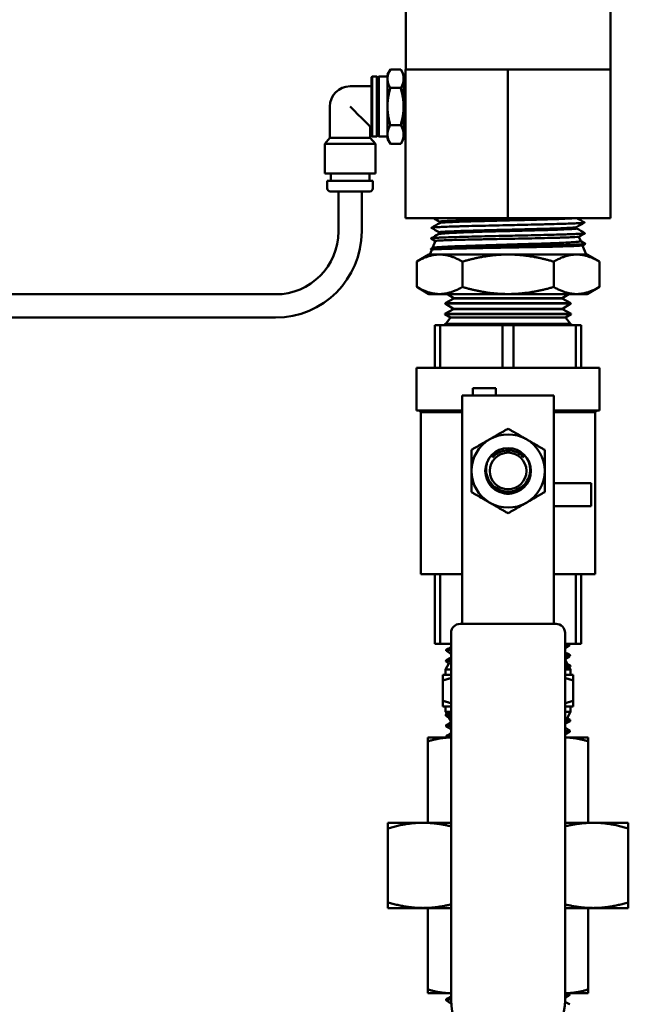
# Model space of a CAD drawing. Header units: inches. Extents: x 1 to 203, y 4 to 128.
# Tile 64 of 112: x 67.41 to 71.49, y 84.36 to 90.97. Entities that reach past the tile are written whole.
import ezdxf

# ---------------------------------------------------------------- set-up
doc = ezdxf.new("R2010")
doc.units = ezdxf.units.IN
doc.header["$LTSCALE"] = 6
doc.header["$MEASUREMENT"] = 0
doc.layers.add('Visible (ANSI)', color=7, linetype='Continuous', lineweight=50)

msp = doc.modelspace()

# ---------------------------------------------------------------- linework, layer by layer
at = {"layer": 'Visible (ANSI)'}
for p, q in [((69.9991, 90.6406), (69.9991, 92.6406)), ((71.3741, 90.6406), (71.3741, 92.6406)), ((69.7695, 90.5871), (69.7745, 90.5921)), ((69.7745, 90.5921), (69.8045, 90.5921)), ((69.8095, 90.5871), (69.8045, 90.5921)), ((69.8145, 90.5871), (69.8195, 90.5921)), ((69.8195, 90.5921), (69.8768, 90.5921)), ((69.877, 90.6071), (69.8961, 90.6402)), ((69.8963, 90.6406), (69.9659, 90.6406)), ((69.9852, 90.6071), (69.9661, 90.6402)), ((69.9985, 90.6406), (70.3419, 90.6406)), ((69.9985, 89.6406), (69.9985, 90.6406)), ((70.3419, 90.6406), (70.6853, 90.6406)), ((70.6853, 90.6406), (71.0294, 90.6406)), ((70.6853, 89.6406), (70.6853, 90.6406)), ((71.0294, 90.6406), (71.3735, 90.6406)), ((71.3735, 90.6406), (71.3741, 90.6406)), ((71.3735, 89.6406), (71.3735, 90.6406)), ((71.3741, 90.6406), (71.3748, 90.6406)), ((71.3748, 89.6406), (71.3748, 90.6406)), ((69.6252, 90.5266), (69.7692, 90.5266)), ((69.8095, 90.5471), (69.8143, 90.5471)), ((69.9985, 90.5651), (69.9852, 90.5655)), ((69.8959, 90.5156), (69.9655, 90.5156)), ((69.4892, 90.1811), (69.4892, 90.3906)), ((69.7612, 90.1811), (69.7612, 90.2546)), ((69.7612, 90.2546), (69.7692, 90.2546)), ((69.8959, 90.2655), (69.9655, 90.2655)), ((69.7695, 90.194), (69.7745, 90.189)), ((69.7745, 90.189), (69.8045, 90.189)), ((69.8095, 90.194), (69.8045, 90.189)), ((69.8095, 90.234), (69.8143, 90.234)), ((69.8145, 90.194), (69.8195, 90.189)), ((69.8195, 90.189), (69.8768, 90.189)), ((69.9985, 90.216), (69.9852, 90.2156)), ((69.4892, 90.1811), (69.4552, 90.1405)), ((69.7952, 90.1405), (69.4552, 90.1405)), ((69.4552, 89.9406), (69.4552, 90.1405)), ((69.4892, 90.1811), (69.7612, 90.1811)), ((69.7612, 90.1811), (69.7952, 90.1405)), ((69.7952, 89.9406), (69.7952, 90.1405)), ((69.877, 90.174), (69.8961, 90.1409)), ((69.8963, 90.1405), (69.9659, 90.1405)), ((69.9852, 90.174), (69.9661, 90.1409)), ((69.7952, 89.9406), (69.4552, 89.9406)), ((69.4952, 89.8906), (69.4952, 89.9406)), ((69.7553, 89.8906), (69.7553, 89.9406)), ((69.7782, 89.8906), (69.4722, 89.8906)), ((69.4722, 89.8406), (69.4722, 89.8906)), ((69.7782, 89.8406), (69.7782, 89.8906)), ((69.7582, 89.8206), (69.4922, 89.8206)), ((69.5471, 89.5506), (69.5471, 89.8206)), ((69.7034, 89.5506), (69.7034, 89.8206)), ((69.9985, 89.6406), (70.6853, 89.6406)), ((70.2271, 89.6078), (70.2271, 89.6164)), ((70.6853, 89.6406), (71.3735, 89.6406)), ((71.3735, 89.6406), (71.3748, 89.6406)), ((70.2236, 89.5458), (70.218, 89.5324)), ((71.1472, 89.5718), (71.1472, 89.5805)), ((70.1992, 89.4869), (70.17, 89.5038)), ((70.1993, 89.4871), (70.1798, 89.4402)), ((71.1619, 89.5162), (71.1744, 89.486)), ((71.1743, 89.4863), (71.2043, 89.4689)), ((71.2043, 89.4681), (71.1859, 89.4574)), ((70.1554, 89.3962), (70.0732, 89.3487)), ((70.1554, 89.3962), (70.2265, 89.3962)), ((70.175, 89.4284), (70.1616, 89.3962)), ((70.1678, 89.4332), (70.1803, 89.4404)), ((70.1749, 89.4282), (70.1678, 89.4323)), ((70.2265, 89.3962), (70.6866, 89.3962)), ((70.6866, 89.3962), (71.1467, 89.3962)), ((71.1467, 89.3962), (71.2179, 89.3962)), ((71.1862, 89.4576), (71.2116, 89.3962)), ((71.2179, 89.3962), (71.3001, 89.3487)), ((70.0732, 89.178), (70.0732, 89.3487)), ((70.3799, 89.178), (70.3799, 89.3487)), ((70.9933, 89.178), (70.9933, 89.3487)), ((71.3001, 89.178), (71.3001, 89.3487)), ((64.9116, 89.1287), (69.1252, 89.1287)), ((70.1554, 89.1306), (70.0732, 89.178)), ((70.1554, 89.1306), (70.2265, 89.1306)), ((70.2265, 89.1306), (70.6866, 89.1306)), ((70.3229, 89.1036), (70.2794, 89.1306)), ((70.6866, 89.1306), (71.1467, 89.1306)), ((71.0504, 89.1036), (71.0938, 89.1306)), ((71.1467, 89.1306), (71.2179, 89.1306)), ((71.2179, 89.1306), (71.3001, 89.178)), ((70.3228, 89.1009), (70.2646, 89.0697)), ((70.2646, 89.0697), (71.1086, 89.0697)), ((70.2646, 89.0697), (70.2646, 89.067)), ((70.2646, 89.067), (71.1087, 89.067)), ((70.3206, 89.0322), (70.2646, 89.067)), ((70.3229, 89.1036), (70.3228, 89.1009)), ((70.3228, 89.1009), (71.0505, 89.1009)), ((70.3229, 89.1036), (71.0504, 89.1036)), ((71.0504, 89.1036), (71.0505, 89.1009)), ((71.0505, 89.1009), (71.1086, 89.0697)), ((71.0526, 89.0322), (71.1087, 89.067)), ((71.1086, 89.0697), (71.1087, 89.067)), ((70.2624, 88.9983), (70.2623, 88.9956)), ((70.3206, 89.0295), (70.2624, 88.9983)), ((70.2624, 88.9983), (71.1108, 88.9983)), ((70.3206, 89.0322), (71.0526, 89.0322)), ((70.3206, 89.0322), (70.3206, 89.0295)), ((70.3206, 89.0295), (71.0527, 89.0295)), ((71.0526, 89.0322), (71.0527, 89.0295)), ((71.0527, 89.0295), (71.1108, 88.9983)), ((71.1108, 88.9983), (71.1109, 88.9956)), ((64.9116, 88.9724), (69.1252, 88.9724)), ((70.2684, 88.9314), (70.2602, 88.9269)), ((70.2623, 88.9956), (71.1109, 88.9956)), ((70.3003, 88.9721), (70.2623, 88.9956)), ((70.3003, 88.9721), (70.2684, 88.9314)), ((70.2684, 88.9314), (71.1048, 88.9314)), ((71.0729, 88.9721), (70.3003, 88.9721)), ((71.0729, 88.9721), (71.1109, 88.9956)), ((71.0729, 88.9721), (71.1048, 88.9314)), ((71.1048, 88.9314), (71.1131, 88.9269)), ((70.1946, 88.9206), (70.2314, 88.9206)), ((70.1946, 88.9206), (70.1946, 88.6349)), ((70.2314, 88.9206), (70.6498, 88.9206)), ((70.2314, 88.6349), (70.2314, 88.9206)), ((70.2619, 88.9231), (70.26, 88.9206)), ((70.2602, 88.9269), (70.2601, 88.9242)), ((70.2601, 88.9242), (71.1132, 88.9242)), ((70.2619, 88.9231), (70.2601, 88.9242)), ((70.2602, 88.9269), (71.1131, 88.9269)), ((71.1113, 88.9231), (70.2619, 88.9231)), ((70.6498, 88.9206), (70.7234, 88.9206)), ((70.6498, 88.9206), (70.6498, 88.6349)), ((70.7234, 88.6349), (70.7234, 88.9206)), ((70.7234, 88.9206), (71.1418, 88.9206)), ((71.1113, 88.9231), (71.1132, 88.9242)), ((71.1113, 88.9231), (71.1133, 88.9206)), ((71.1131, 88.9269), (71.1132, 88.9242)), ((71.1418, 88.9206), (71.1786, 88.9206)), ((71.1418, 88.9206), (71.1418, 88.6349)), ((71.1786, 88.6349), (71.1786, 88.9206)), ((70.0716, 88.6349), (71.3016, 88.6349)), ((70.0716, 88.6349), (70.0716, 88.3491)), ((71.3016, 88.6349), (71.3016, 88.3491)), ((70.451, 88.4991), (70.451, 88.4491)), ((70.451, 88.4991), (70.6048, 88.4991)), ((70.6048, 88.4991), (70.6048, 88.4491)), ((70.3791, 88.4491), (70.3791, 88.3391)), ((70.3791, 88.4491), (70.9941, 88.4491)), ((70.9941, 88.3391), (70.9941, 88.4491)), ((70.0716, 88.3491), (70.3791, 88.3491)), ((70.1012, 88.3369), (70.0889, 88.3491)), ((70.1012, 88.3369), (70.3791, 88.3369)), ((70.1012, 88.3369), (70.1012, 87.2477)), ((70.3791, 87.5853), (70.3791, 88.3391)), ((70.9941, 88.3491), (71.3016, 88.3491)), ((70.9941, 87.5853), (70.9941, 88.3391)), ((70.9941, 88.3369), (71.2721, 88.3369)), ((71.2721, 88.3369), (71.2843, 88.3491)), ((71.2721, 88.3369), (71.2721, 87.2477)), ((71.2441, 87.8597), (70.9941, 87.8597)), ((71.2441, 87.7059), (71.2441, 87.8597)), ((71.2441, 87.7059), (70.9941, 87.7059)), ((70.3791, 87.5795), (70.3791, 87.5853)), ((70.3791, 87.0428), (70.3791, 87.5795)), ((70.9941, 87.5853), (70.9941, 87.5795)), ((70.9941, 87.0428), (70.9941, 87.5795)), ((70.1012, 87.2477), (70.3791, 87.2477)), ((70.1946, 87.2477), (70.1946, 86.7806)), ((70.2314, 86.7806), (70.2314, 87.2477)), ((70.9941, 87.2477), (71.2721, 87.2477)), ((71.1418, 87.2477), (71.1418, 86.7806)), ((71.1786, 86.7806), (71.1786, 87.2477)), ((70.3791, 87.0428), (70.3791, 86.9789)), ((70.9941, 86.9789), (70.9941, 87.0428)), ((70.3791, 86.9141), (70.3791, 86.9789)), ((70.9941, 86.9141), (70.9941, 86.9789)), ((70.3641, 86.9141), (71.0091, 86.9141)), ((70.3041, 84.3871), (70.3041, 86.8541)), ((71.0691, 86.8541), (71.0691, 84.3871)), ((70.1946, 86.7806), (70.2314, 86.7806)), ((70.3041, 86.7806), (70.2314, 86.7806)), ((71.1418, 86.7806), (71.0691, 86.7806)), ((71.1003, 86.7771), (71.1005, 86.7691)), ((71.1418, 86.7806), (71.1786, 86.7806)), ((70.2719, 86.7414), (70.2716, 86.7334)), ((71.1025, 86.7057), (71.1027, 86.6977)), ((70.2897, 86.6483), (70.2666, 86.6084)), ((70.2697, 86.67), (70.2694, 86.662)), ((70.2895, 86.6481), (70.2698, 86.6615)), ((71.0691, 86.6734), (71.0867, 86.643)), ((71.0864, 86.6434), (71.104, 86.6349)), ((71.1043, 86.6257), (71.0986, 86.6217)), ((71.0988, 86.6219), (71.1066, 86.6084)), ((71.1047, 86.6342), (71.105, 86.6263)), ((70.2491, 86.5336), (70.2491, 86.5727)), ((70.3041, 86.5727), (70.2491, 86.5727)), ((70.3041, 86.6084), (70.2666, 86.6084)), ((70.2666, 86.6084), (70.2666, 86.5727)), ((71.1066, 86.6084), (71.0691, 86.6084)), ((71.1241, 86.5727), (71.0691, 86.5727)), ((71.1066, 86.6084), (71.1066, 86.5727)), ((71.1241, 86.5336), (71.1241, 86.5727)), ((70.2491, 86.3975), (70.2491, 86.5336)), ((71.1241, 86.3975), (71.1241, 86.5336)), ((70.2491, 86.3975), (70.2491, 86.3584)), ((70.2491, 86.3584), (70.3041, 86.3584)), ((70.2666, 86.3227), (70.2666, 86.3584)), ((71.0691, 86.3584), (71.1241, 86.3584)), ((71.1066, 86.3227), (71.1066, 86.3584)), ((71.1241, 86.3975), (71.1241, 86.3584)), ((70.2666, 86.3227), (70.3041, 86.3227)), ((70.2747, 86.3088), (70.2666, 86.3227)), ((70.2685, 86.2971), (70.2683, 86.3048)), ((70.2689, 86.3054), (70.275, 86.309)), ((70.2881, 86.2855), (70.269, 86.2965)), ((70.3041, 86.2578), (70.2879, 86.2859)), ((71.0691, 86.3227), (71.1066, 86.3227)), ((71.0827, 86.2813), (71.1066, 86.3227)), ((70.2708, 86.2257), (70.2705, 86.2334)), ((71.0828, 86.2815), (71.1034, 86.2696)), ((71.1036, 86.2614), (71.1038, 86.2691)), ((70.3041, 86.1506), (70.1483, 86.1506)), ((70.1483, 86.1506), (70.1483, 86.125)), ((70.273, 86.1542), (70.2727, 86.162)), ((71.225, 86.1506), (71.0691, 86.1506)), ((71.1014, 86.19), (71.1016, 86.1977)), ((71.225, 86.1506), (71.225, 86.125)), ((70.1483, 85.5776), (70.1483, 86.125)), ((71.225, 85.5776), (71.225, 86.125)), ((69.8791, 85.5776), (69.8791, 85.5392)), ((69.8791, 85.5776), (70.1156, 85.5776)), ((70.1156, 85.5776), (70.3041, 85.5776)), ((71.0691, 85.5776), (71.2576, 85.5776)), ((71.2576, 85.5776), (71.4941, 85.5776)), ((71.4941, 85.5776), (71.4941, 85.5392)), ((69.8791, 85.0431), (69.8791, 85.5392)), ((71.4941, 85.0431), (71.4941, 85.5392)), ((69.8791, 85.0047), (69.8791, 85.0431)), ((71.4941, 85.0047), (71.4941, 85.0431)), ((69.8791, 85.0047), (70.1156, 85.0047)), ((70.1156, 85.0047), (70.3041, 85.0047)), ((70.1483, 85.0047), (70.1483, 84.4574)), ((71.0691, 85.0047), (71.2576, 85.0047)), ((71.225, 85.0047), (71.225, 84.4574)), ((71.2576, 85.0047), (71.4941, 85.0047)), ((70.1483, 84.4318), (70.1483, 84.4574)), ((70.1483, 84.4318), (70.3041, 84.4318)), ((71.0691, 84.4318), (71.225, 84.4318)), ((71.225, 84.4318), (71.225, 84.4574)), ((70.2719, 84.3926), (70.2716, 84.3847)), ((71.1003, 84.4283), (71.1005, 84.4204))]:
    msp.add_line(p, q, dxfattribs=at)
for radius in [0.1532, 0.1233]:
    msp.add_circle((70.6866, 87.9416), radius, dxfattribs=at)
for centre, radius, start, end in [((69.6252, 90.3906), 0.136, 90, 180), ((69.4922, 89.8406), 0.02, 180, 270), ((69.7582, 89.8406), 0.02, 270, 0), ((69.1252, 89.5506), 0.5781, 270, 0), ((69.1252, 89.5506), 0.4219, 270, 0), ((70.6866, 87.9416), 0.246, 120, 180), ((70.6866, 87.9416), 0.246, 60, 120), ((70.6866, 87.9416), 0.246, 0, 60), ((70.6866, 87.9416), 0.246, 180, 240), ((70.6866, 87.9416), 0.246, 300, 0), ((70.6866, 87.9416), 0.246, 240, 300), ((70.3641, 86.8541), 0.06, 90, 180), ((71.0091, 86.8541), 0.06, 0, 90), ((70.6866, 84.3871), 0.3825, 180, 0)]:
    msp.add_arc(centre, radius, start, end, dxfattribs=at)
for centre, major_axis, ratio, start_param, end_param in [((69.7695, 90.3906), (0, -0.1965), 0.001664, 3.143257, 6.281521), ((69.7745, 90.3906), (0, -0.2015), 0.001664, 3.141593, 6.283185), ((69.8045, 90.3906), (0, 0.2015), 0.001664, 6.281521, 9.426442), ((69.8095, 90.3906), (0, 0.1965), 0.001664, 5.633831, 10.074132), ((69.8145, 90.3906), (0, -0.1965), 0.001664, 3.143257, 6.281521), ((69.8195, 90.3906), (0, -0.2015), 0.001664, 3.141593, 6.283185), ((69.877, 90.3906), (0, 0.2165), 0.001664, 0.002883, 0.523599), ((69.9852, 90.3906), (0, 0.2165), 0.001664, 5.759587, 6.806784), ((69.8095, 90.3906), (0, 0.1565), 0.001664, 0, 3.141593), ((69.877, 90.3906), (0, 0.2165), 0.001664, 0.523599, 1.570796), ((69.9852, 90.3906), (0, 0.2165), 0.001664, 0.523599, 1.570796), ((69.9852, 90.3906), (0, -0.1749), 0.001664, 3.141541, 6.283237), ((69.9852, 90.3906), (0, 0.2165), 0.001664, 5.652916, 5.759587), ((69.6252, 90.3906), (-0.136, 0.136), 0.000832, 1.569964, 3.14076), ((69.877, 90.3906), (0, 0.2165), 0.001664, 1.570796, 2.617994), ((69.9852, 90.3906), (0, 0.2165), 0.001664, 1.570796, 2.617994), ((69.877, 90.3906), (0, -0.2165), 0.001664, 5.759587, 6.280303), ((69.9852, 90.3906), (0, -0.2165), 0.001664, 5.759587, 6.806784), ((69.9852, 90.3906), (0, -0.2165), 0.001664, 0.523599, 0.630269), ((70.6866, 87.9412), (0.1389, 0), 0.994843, 4.412574, 5.012204)]:
    msp.add_ellipse(centre, major_axis=major_axis, ratio=ratio, start_param=start_param, end_param=end_param, dxfattribs=at)
for points, weights in [([(69.8768, 90.5781), (69.8769, 90.6071), (69.8963, 90.6406)], [1.59047186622, 1.59047186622, 1.47628112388]), ([(69.9661, 90.6402), (69.966, 90.6404), (69.9659, 90.6406)], [1.47759354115, 1.47693922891, 1.47628112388]), ([(69.9659, 90.6406), (69.9851, 90.6071), (69.985, 90.5781)], [1.47628112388, 1.59047186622, 1.59047186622]), ([(69.8959, 90.5156), (69.8767, 90.5491), (69.8768, 90.5781)], [1.47628112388, 1.59047186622, 1.59047186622]), ([(69.985, 90.5781), (69.985, 90.5491), (69.9655, 90.5156)], [1.59047186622, 1.59047186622, 1.47628112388]), ([(69.8766, 90.3906), (69.8766, 90.4486), (69.8959, 90.5156)], [1.59047186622, 1.59047186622, 1.47628112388]), ([(69.9849, 90.3906), (69.9849, 90.4486), (69.9655, 90.5156)], [1.59047186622, 1.59047186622, 1.47628112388]), ([(69.8959, 90.2655), (69.8766, 90.3325), (69.8766, 90.3906)], [1.47628112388, 1.59047186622, 1.59047186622]), ([(69.9655, 90.2655), (69.9849, 90.3325), (69.9849, 90.3906)], [1.47628112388, 1.59047186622, 1.59047186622]), ([(69.8768, 90.203), (69.8767, 90.232), (69.8959, 90.2655)], [1.59047186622, 1.59047186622, 1.47628112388]), ([(69.9655, 90.2655), (69.985, 90.232), (69.985, 90.203)], [1.47628112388, 1.59047186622, 1.59047186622]), ([(69.8963, 90.1405), (69.8769, 90.174), (69.8768, 90.203)], [1.47628112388, 1.59047186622, 1.59047186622]), ([(69.985, 90.203), (69.9851, 90.174), (69.9659, 90.1405)], [1.59047186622, 1.59047186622, 1.47628112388]), ([(69.9659, 90.1405), (69.966, 90.1407), (69.9661, 90.1409)], [1.47628112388, 1.47693922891, 1.47759354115]), ([(70.2265, 89.3962), (70.1554, 89.3962), (70.0732, 89.3487)], [1.49719244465, 1.49719244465, 1.38969886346]), ([(70.3799, 89.3487), (70.2977, 89.3962), (70.2265, 89.3962)], [1.38969886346, 1.49719244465, 1.49719244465]), ([(70.6866, 89.3962), (70.5443, 89.3962), (70.3799, 89.3487)], [1.49719244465, 1.49719244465, 1.38969886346]), ([(70.9933, 89.3487), (70.829, 89.3962), (70.6866, 89.3962)], [1.38969886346, 1.49719244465, 1.49719244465]), ([(71.1467, 89.3962), (71.0755, 89.3962), (70.9933, 89.3487)], [1.49719244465, 1.49719244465, 1.38969886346]), ([(71.3001, 89.3487), (71.2179, 89.3962), (71.1467, 89.3962)], [1.38969886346, 1.49719244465, 1.49719244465]), ([(70.0732, 89.178), (70.1554, 89.1306), (70.2265, 89.1306)], [1.38969886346, 1.49719244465, 1.49719244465]), ([(70.2265, 89.1306), (70.2977, 89.1306), (70.3799, 89.178)], [1.49719244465, 1.49719244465, 1.38969886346]), ([(70.6866, 89.1306), (70.5443, 89.1306), (70.3799, 89.178)], [1.49719244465, 1.49719244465, 1.38969886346]), ([(70.9933, 89.178), (70.829, 89.1306), (70.6866, 89.1306)], [1.38969886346, 1.49719244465, 1.49719244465]), ([(71.1467, 89.1306), (71.0755, 89.1306), (70.9933, 89.178)], [1.49719244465, 1.49719244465, 1.38969886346]), ([(71.3001, 89.178), (71.2179, 89.1306), (71.1467, 89.1306)], [1.38969886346, 1.49719244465, 1.49719244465]), ([(70.5636, 88.1546), (70.6207, 88.1876), (70.6866, 88.2256)], [1.87889902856, 1.87889902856, 1.74400014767]), ([(70.6866, 88.2256), (70.7525, 88.1876), (70.8096, 88.1546)], [1.74400014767, 1.87889902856, 1.87889902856]), ([(70.4406, 88.0836), (70.5065, 88.1216), (70.5636, 88.1546)], [1.74400014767, 1.87889902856, 1.87889902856]), ([(70.8096, 88.1546), (70.8667, 88.1216), (70.9326, 88.0836)], [1.87889902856, 1.87889902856, 1.74400014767]), ([(70.4406, 87.9416), (70.4406, 88.0075), (70.4406, 88.0836)], [1.87889902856, 1.87889902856, 1.74400014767]), ([(70.9326, 88.0836), (70.9326, 88.0075), (70.9326, 87.9416)], [1.74400014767, 1.87889902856, 1.87889902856]), ([(70.4406, 87.7995), (70.4406, 87.8756), (70.4406, 87.9416)], [1.74400014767, 1.87889902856, 1.87889902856]), ([(70.9326, 87.9416), (70.9326, 87.8756), (70.9326, 87.7995)], [1.87889902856, 1.87889902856, 1.74400014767]), ([(70.5636, 87.7285), (70.5065, 87.7615), (70.4406, 87.7995)], [1.87889902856, 1.87889902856, 1.74400014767]), ([(70.9326, 87.7995), (70.8667, 87.7615), (70.8096, 87.7285)], [1.74400014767, 1.87889902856, 1.87889902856]), ([(70.6866, 87.6575), (70.6207, 87.6956), (70.5636, 87.7285)], [1.74400014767, 1.87889902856, 1.87889902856]), ([(70.8096, 87.7285), (70.7525, 87.6956), (70.6866, 87.6575)], [1.87889902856, 1.87889902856, 1.74400014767]), ([(70.3041, 86.5501), (70.2774, 86.5431), (70.2491, 86.5336)], [1.43783882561, 1.41885421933, 1.39426173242]), ([(71.1241, 86.5336), (71.0958, 86.5431), (71.0691, 86.5501)], [1.39426173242, 1.41885421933, 1.43783882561]), ([(70.2491, 86.3975), (70.2774, 86.3881), (70.3041, 86.381)], [1.39426173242, 1.41885421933, 1.43783882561]), ([(71.0691, 86.381), (71.0958, 86.3881), (71.1241, 86.3975)], [1.43783882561, 1.41885421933, 1.39426173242]), ([(70.3041, 86.1506), (70.2293, 86.1503), (70.1483, 86.125)], [1.9849838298, 1.98404072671, 1.90645684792]), ([(71.225, 86.125), (71.144, 86.1503), (71.0691, 86.1506)], [1.90645684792, 1.98404072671, 1.9849838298]), ([(69.8791, 85.5392), (70.0021, 85.5776), (70.1156, 85.5776)], [1.59111585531, 1.65666362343, 1.65666362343]), ([(70.1156, 85.5776), (70.2074, 85.5776), (70.3041, 85.5529)], [1.65666362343, 1.65666362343, 1.61383448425]), ([(71.0691, 85.5529), (71.1658, 85.5776), (71.2576, 85.5776)], [1.61383448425, 1.65666362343, 1.65666362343]), ([(71.2576, 85.5776), (71.3712, 85.5776), (71.4941, 85.5392)], [1.65666362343, 1.65666362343, 1.59111585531]), ([(70.1156, 85.0047), (70.0021, 85.0047), (69.8791, 85.0431)], [1.65666362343, 1.65666362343, 1.59111585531]), ([(70.3041, 85.0295), (70.2074, 85.0047), (70.1156, 85.0047)], [1.61383448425, 1.65666362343, 1.65666362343]), ([(71.2576, 85.0047), (71.1658, 85.0047), (71.0691, 85.0295)], [1.65666362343, 1.65666362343, 1.61383448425]), ([(71.4941, 85.0431), (71.3712, 85.0047), (71.2576, 85.0047)], [1.59111585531, 1.65666362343, 1.65666362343]), ([(70.1483, 84.4574), (70.2293, 84.4321), (70.3041, 84.4318)], [1.90645684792, 1.98404072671, 1.9849838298]), ([(71.0691, 84.4318), (71.144, 84.4321), (71.225, 84.4574)], [1.9849838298, 1.98404072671, 1.90645684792])]:
    msp.add_rational_spline(points, weights, degree=2, dxfattribs=at)
for points, knots in [([(71.1999, 89.6118), (71.2, 89.6117), (71.2001, 89.6116), (71.2007, 89.6108), (71.1981, 89.6101), (71.1898, 89.609), (71.1863, 89.6087), (71.173, 89.6076), (71.1607, 89.6068), (71.1383, 89.6057), (71.1304, 89.6053), (71.1087, 89.6044), (71.094, 89.6039), (71.0585, 89.6027), (71.0372, 89.602), (70.9894, 89.6006), (70.9627, 89.5999), (70.9189, 89.5988), (70.9028, 89.5984), (70.8576, 89.5973), (70.8278, 89.5967), (70.7812, 89.5956), (70.7648, 89.5952), (70.7239, 89.5943), (70.6994, 89.5938), (70.6434, 89.5925), (70.6121, 89.5918), (70.5497, 89.5904), (70.5187, 89.5897), (70.4732, 89.5886), (70.4579, 89.5883), (70.4152, 89.5872), (70.3888, 89.5865), (70.3515, 89.5854), (70.3393, 89.5851), (70.31, 89.5842), (70.2936, 89.5836), (70.2598, 89.5824), (70.2433, 89.5817), (70.2145, 89.5803), (70.2024, 89.5796), (70.1872, 89.5784), (70.1824, 89.578), (70.1736, 89.5768), (70.1712, 89.5761), (70.1721, 89.5753), (70.1722, 89.5753), (70.1722, 89.5752)], [41.093051, 41.093051, 41.093051, 41.093051, 41.124328, 41.124328, 41.367227, 41.367227, 41.489637, 41.489637, 41.746735, 41.746735, 41.868197, 41.868197, 42.056181, 42.056181, 42.282825, 42.282825, 42.526207, 42.526207, 42.661868, 42.661868, 42.89746, 42.89746, 43.023812, 43.023812, 43.209323, 43.209323, 43.448476, 43.448476, 43.692845, 43.692845, 43.821688, 43.821688, 44.060514, 44.060514, 44.183921, 44.183921, 44.371036, 44.371036, 44.604233, 44.604233, 44.848636, 44.848636, 45.009202, 45.009202, 45.255656, 45.255656, 45.274198, 45.274198, 45.274198, 45.274198]), ([(70.9263, 89.6406), (70.9152, 89.6402), (70.9038, 89.6399), (70.8515, 89.6385), (70.8078, 89.6373), (70.7182, 89.6351), (70.6722, 89.634), (70.582, 89.6317), (70.5378, 89.6306), (70.455, 89.6283), (70.4164, 89.6272), (70.3482, 89.625), (70.3186, 89.6238), (70.2711, 89.6216), (70.2531, 89.6204), (70.232, 89.6184), (70.2271, 89.6174), (70.2271, 89.6164)], [0.50823861, 0.50823861, 0.50823861, 0.50823861, 0.50927559, 0.50927559, 0.51288386, 0.51288386, 0.51649213, 0.51649213, 0.5201004, 0.5201004, 0.52370866, 0.52370866, 0.52731693, 0.52731693, 0.5309252, 0.5309252, 0.53399599, 0.53399599, 0.53399599, 0.53399599]), ([(71.1324, 89.6406), (71.1226, 89.6395), (71.1071, 89.6385), (71.0642, 89.6363), (71.036, 89.6352), (70.9703, 89.6329), (70.9327, 89.6318), (70.8515, 89.6295), (70.8078, 89.6284), (70.7182, 89.6262), (70.6722, 89.625), (70.582, 89.6228), (70.5378, 89.6217), (70.455, 89.6194), (70.4164, 89.6183), (70.3482, 89.616), (70.3186, 89.6149), (70.2711, 89.6126), (70.2531, 89.6115), (70.2337, 89.6096), (70.2289, 89.6088), (70.2275, 89.608)], [0.49870318, 0.49870318, 0.49870318, 0.49870318, 0.50205906, 0.50205906, 0.50566733, 0.50566733, 0.50927559, 0.50927559, 0.51288386, 0.51288386, 0.51649213, 0.51649213, 0.5201004, 0.5201004, 0.52370866, 0.52370866, 0.52731693, 0.52731693, 0.5309252, 0.5309252, 0.53347594, 0.53347594, 0.53347594, 0.53347594]), ([(71.2021, 89.5404), (71.2028, 89.5399), (71.2025, 89.5395), (71.1992, 89.5385), (71.1946, 89.5378), (71.1798, 89.5365), (71.1692, 89.5357), (71.1489, 89.5347), (71.1413, 89.5343), (71.1193, 89.5333), (71.1037, 89.5327), (71.0721, 89.5316), (71.0566, 89.5311), (71.0216, 89.5301), (71.002, 89.5295), (70.9577, 89.5283), (70.9328, 89.5277), (70.8785, 89.5264), (70.849, 89.5257), (70.8027, 89.5246), (70.7865, 89.5243), (70.746, 89.5234), (70.7217, 89.5228), (70.665, 89.5216), (70.6329, 89.5209), (70.5692, 89.5195), (70.5377, 89.5187), (70.4775, 89.5173), (70.4487, 89.5166), (70.3926, 89.5152), (70.3654, 89.5145), (70.315, 89.513), (70.2919, 89.5122), (70.2618, 89.5111), (70.2528, 89.5107), (70.2317, 89.5099), (70.2204, 89.5093), (70.1985, 89.5081), (70.1889, 89.5074), (70.175, 89.506), (70.1709, 89.5053), (70.1695, 89.5043), (70.1696, 89.504), (70.17, 89.5038)], [49.279697, 49.279697, 49.279697, 49.279697, 49.419801, 49.419801, 49.646148, 49.646148, 49.891646, 49.891646, 50.017862, 50.017862, 50.225418, 50.225418, 50.399145, 50.399145, 50.591071, 50.591071, 50.810492, 50.810492, 51.048724, 51.048724, 51.175292, 51.175292, 51.361275, 51.361275, 51.607209, 51.607209, 51.854223, 51.854223, 52.096411, 52.096411, 52.35354, 52.35354, 52.613858, 52.613858, 52.737522, 52.737522, 52.924796, 52.924796, 53.164688, 53.164688, 53.411436, 53.411436, 53.50262, 53.50262, 53.50262, 53.50262]), ([(70.5281, 89.55), (70.487, 89.5486), (70.4481, 89.5472), (70.3769, 89.5444), (70.3451, 89.543), (70.2992, 89.5407), (70.2829, 89.5398), (70.2549, 89.5378), (70.2435, 89.5369), (70.2272, 89.5349), (70.2219, 89.534), (70.2191, 89.533), (70.2188, 89.5328), (70.2186, 89.5327)], [-12.051715, -12.051715, -12.051715, -12.051715, -11.718472, -11.718472, -11.384626, -11.384626, -11.154677, -11.154677, -10.91763, -10.91763, -10.692276, -10.692276, -10.657942, -10.657942, -10.657942, -10.657942]), ([(70.2236, 89.5458), (70.2238, 89.5463), (70.2261, 89.5468), (70.2358, 89.548), (70.2446, 89.5486), (70.2566, 89.5493)], [-0.437268, -0.437268, -0.437268, -0.437268, -0.245394, -0.245394, 0, 0, 0, 0]), ([(71.1468, 89.5802), (71.146, 89.5798), (71.1438, 89.5793), (71.1326, 89.5777), (71.1181, 89.5765), (71.0768, 89.5743), (71.0501, 89.5731), (70.9867, 89.5709), (70.9501, 89.5698), (70.8703, 89.5675), (70.827, 89.5664), (70.7377, 89.5641), (70.6916, 89.563), (70.6006, 89.5608), (70.5556, 89.5596), (70.4709, 89.5574), (70.4311, 89.5563), (70.3601, 89.554), (70.3289, 89.5529), (70.2846, 89.5509), (70.2689, 89.5501), (70.2566, 89.5493)], [0.57265482, 0.57265482, 0.57265482, 0.57265482, 0.57422441, 0.57422441, 0.57783268, 0.57783268, 0.58144095, 0.58144095, 0.58504921, 0.58504921, 0.58865748, 0.58865748, 0.59226575, 0.59226575, 0.59587402, 0.59587402, 0.59948229, 0.59948229, 0.60309055, 0.60309055, 0.60575401, 0.60575401, 0.60575401, 0.60575401]), ([(70.2566, 89.5493), (70.2684, 89.5493), (70.2834, 89.5494), (70.3194, 89.5495), (70.3405, 89.5496), (70.3875, 89.5497), (70.4132, 89.5497), (70.4684, 89.5499), (70.4976, 89.5499), (70.5281, 89.55)], [-0.9969342, -0.9969342, -0.9969342, -0.9969342, -0.7493369, -0.7493369, -0.4982802, -0.4982802, -0.2475718, -0.2475718, 0, 0, 0, 0]), ([(71.1472, 89.5718), (71.1472, 89.5712), (71.145, 89.5705), (71.1326, 89.5687), (71.1181, 89.5676), (71.0768, 89.5653), (71.0501, 89.5642), (70.9867, 89.562), (70.9501, 89.5608), (70.8703, 89.5586), (70.827, 89.5575), (70.7377, 89.5552), (70.6916, 89.5541), (70.6058, 89.552), (70.5661, 89.551), (70.5281, 89.55)], [0.57213433, 0.57213433, 0.57213433, 0.57213433, 0.57422441, 0.57422441, 0.57783268, 0.57783268, 0.58144095, 0.58144095, 0.58504921, 0.58504921, 0.58865748, 0.58865748, 0.59226575, 0.59226575, 0.59545476, 0.59545476, 0.59545476, 0.59545476]), ([(71.2043, 89.4689), (71.2047, 89.4687), (71.2048, 89.4684), (71.2038, 89.4675), (71.2003, 89.4669), (71.1878, 89.4655), (71.1784, 89.4648), (71.1594, 89.4637), (71.1518, 89.4633), (71.1289, 89.4622), (71.1121, 89.4616), (71.0823, 89.4605), (71.0707, 89.4601), (71.0419, 89.4592), (71.024, 89.4587), (70.9789, 89.4574), (70.9508, 89.4567), (70.8922, 89.4553), (70.8618, 89.4545), (70.7998, 89.4531), (70.7683, 89.4524), (70.7029, 89.451), (70.669, 89.4503), (70.6011, 89.4488), (70.5673, 89.448), (70.5191, 89.4469), (70.504, 89.4466), (70.4664, 89.4457), (70.4444, 89.4451), (70.3958, 89.4439), (70.3699, 89.4432), (70.3214, 89.4418), (70.2989, 89.4411), (70.2681, 89.44), (70.2582, 89.4396), (70.2322, 89.4385), (70.2178, 89.4379), (70.1996, 89.4368), (70.194, 89.4364), (70.1823, 89.4355), (70.177, 89.435), (70.1684, 89.4338), (70.1666, 89.4331), (70.1678, 89.4323)], [57.568471, 57.568471, 57.568471, 57.568471, 57.652798, 57.652798, 57.886409, 57.886409, 58.13578, 58.13578, 58.273324, 58.273324, 58.508868, 58.508868, 58.643619, 58.643619, 58.828431, 58.828431, 59.084722, 59.084722, 59.33537, 59.33537, 59.581885, 59.581885, 59.842734, 59.842734, 60.106898, 60.106898, 60.230843, 60.230843, 60.420016, 60.420016, 60.665224, 60.665224, 60.915591, 60.915591, 61.047722, 61.047722, 61.287968, 61.287968, 61.417766, 61.417766, 61.604016, 61.604016, 61.856614, 61.856614, 61.856614, 61.856614]), ([(71.1744, 89.486), (71.1747, 89.4853), (71.1736, 89.4847), (71.1694, 89.4836), (71.1668, 89.4831), (71.1567, 89.4817), (71.147, 89.4808), (71.1219, 89.4789), (71.1069, 89.4779), (71.0715, 89.4761), (71.0512, 89.4751), (71.0053, 89.4732), (70.9796, 89.4722), (70.9257, 89.4703), (70.8978, 89.4694), (70.8391, 89.4675), (70.8083, 89.4666), (70.7444, 89.4646), (70.7113, 89.4636), (70.6466, 89.4617), (70.6152, 89.4608), (70.5524, 89.4589), (70.5212, 89.458), (70.4603, 89.456), (70.4308, 89.4551), (70.3768, 89.4532), (70.3522, 89.4522), (70.3063, 89.4504), (70.2852, 89.4494), (70.2479, 89.4475), (70.2319, 89.4465), (70.2067, 89.4446), (70.1972, 89.4437), (70.1851, 89.442), (70.1817, 89.4412), (70.1803, 89.4404)], [-6.786203, -6.786203, -6.786203, -6.786203, -6.627643, -6.627643, -6.506227, -6.506227, -6.261955, -6.261955, -6.024312, -6.024312, -5.782855, -5.782855, -5.530977, -5.530977, -5.291014, -5.291014, -5.046494, -5.046494, -4.79297, -4.79297, -4.552436, -4.552436, -4.304772, -4.304772, -4.049879, -4.049879, -3.808427, -3.808427, -3.557592, -3.557592, -3.301582, -3.301582, -3.058792, -3.058792, -2.855254, -2.855254, -2.855254, -2.855254]), ([(70.1993, 89.4871), (70.1994, 89.4873), (70.1996, 89.4874), (70.2021, 89.4882), (70.2071, 89.4888), (70.219, 89.4897), (70.2238, 89.49), (70.2402, 89.4909), (70.2539, 89.4915), (70.2786, 89.4924), (70.2875, 89.4927), (70.316, 89.4937), (70.3374, 89.4943), (70.3726, 89.4952), (70.3849, 89.4955), (70.423, 89.4964), (70.4503, 89.497), (70.4932, 89.4979), (70.5077, 89.4982), (70.5523, 89.4991), (70.5831, 89.4998), (70.6299, 89.5007), (70.6455, 89.501), (70.6927, 89.5019), (70.7244, 89.5025), (70.771, 89.5034), (70.7863, 89.5037), (70.832, 89.5046), (70.8619, 89.5053), (70.9044, 89.5062), (70.918, 89.5065), (70.9583, 89.5074), (70.9837, 89.508), (71.0184, 89.5089), (71.0293, 89.5092), (71.0608, 89.5101), (71.0795, 89.5108), (71.1115, 89.512), (71.1247, 89.5126), (71.145, 89.5138), (71.1523, 89.5144), (71.1593, 89.5153), (71.1609, 89.5157), (71.1616, 89.516)], [-8.017758, -8.017758, -8.017758, -8.017758, -7.952071, -7.952071, -7.712523, -7.712523, -7.591952, -7.591952, -7.352128, -7.352128, -7.232117, -7.232117, -6.992023, -6.992023, -6.872519, -6.872519, -6.63217, -6.63217, -6.513125, -6.513125, -6.272546, -6.272546, -6.153909, -6.153909, -5.913236, -5.913236, -5.794971, -5.794971, -5.554301, -5.554301, -5.436379, -5.436379, -5.195783, -5.195783, -5.078181, -5.078181, -4.837673, -4.837673, -4.59927, -4.59927, -4.370057, -4.370057, -4.233431, -4.233431, -4.233431, -4.233431]), ([(70.175, 89.4284), (70.1751, 89.4288), (70.1762, 89.4291), (70.1822, 89.4301), (70.1896, 89.4307), (70.2104, 89.4319), (70.2236, 89.4325), (70.2554, 89.4337), (70.2738, 89.4343), (70.3165, 89.4355), (70.341, 89.4361), (70.3932, 89.4374), (70.4206, 89.438), (70.4783, 89.4392), (70.5084, 89.4397), (70.5553, 89.4406), (70.5714, 89.441), (70.6195, 89.4419), (70.6519, 89.4425), (70.7181, 89.4437), (70.7518, 89.4443), (70.8163, 89.4455), (70.8471, 89.4461), (70.9069, 89.4473), (70.9357, 89.4479), (70.9763, 89.4488), (70.9894, 89.4491), (71.0273, 89.45), (71.0505, 89.4506), (71.0926, 89.4519), (71.1113, 89.4525), (71.142, 89.4537), (71.1542, 89.4543), (71.1733, 89.4555), (71.18, 89.4561), (71.1847, 89.4569), (71.1855, 89.4572), (71.1859, 89.4574)], [-15.977449, -15.977449, -15.977449, -15.977449, -15.838298, -15.838298, -15.578994, -15.578994, -15.328313, -15.328313, -15.082734, -15.082734, -14.824362, -14.824362, -14.576291, -14.576291, -14.33025, -14.33025, -14.204948, -14.204948, -13.958062, -13.958062, -13.701696, -13.701696, -13.457548, -13.457548, -13.209699, -13.209699, -13.086194, -13.086194, -12.837734, -12.837734, -12.583896, -12.583896, -12.342756, -12.342756, -12.093735, -12.093735, -12.002143, -12.002143, -12.002143, -12.002143]), ([(70.5812, 88.0312), (70.5833, 88.0353), (70.5854, 88.0391), (70.5979, 88.0589), (70.6125, 88.0736), (70.6303, 88.0839), (70.6309, 88.0842), (70.6314, 88.0845)], [0.6268768, 0.6268768, 0.6268768, 0.6268768, 0.6612153, 0.6612153, 0.8098286, 0.8098286, 0.8145288, 0.8145288, 0.8145288, 0.8145288]), ([(70.6866, 88.0799), (70.6766, 88.0799), (70.6666, 88.0788), (70.6569, 88.0766), (70.6472, 88.0745), (70.6376, 88.0713), (70.6286, 88.0671), (70.6195, 88.0629), (70.611, 88.0578), (70.603, 88.0518), (70.5951, 88.0457), (70.5877, 88.0388), (70.5812, 88.0312)], [0.010410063, 0.010410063, 0.010410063, 0.010410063, 0.011168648, 0.011168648, 0.011168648, 0.011927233, 0.011927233, 0.011927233, 0.012685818, 0.012685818, 0.012685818, 0.013444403, 0.013444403, 0.013444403, 0.013444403]), ([(70.792, 88.0312), (70.7855, 88.0388), (70.7783, 88.0456), (70.7703, 88.0517), (70.7623, 88.0578), (70.7537, 88.0629), (70.7447, 88.0671), (70.7356, 88.0713), (70.726, 88.0745), (70.7163, 88.0767), (70.7065, 88.0788), (70.6966, 88.0799), (70.6866, 88.0799)], [0.007371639, 0.007371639, 0.007371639, 0.007371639, 0.008131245, 0.008131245, 0.008131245, 0.008890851, 0.008890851, 0.008890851, 0.009650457, 0.009650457, 0.009650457, 0.010410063, 0.010410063, 0.010410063, 0.010410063]), ([(70.7418, 88.0845), (70.7424, 88.0842), (70.7429, 88.0839), (70.7607, 88.0736), (70.7753, 88.0589), (70.7878, 88.0391), (70.79, 88.0353), (70.792, 88.0312)], [1.1023548, 1.1023548, 1.1023548, 1.1023548, 1.1070551, 1.1070551, 1.2556683, 1.2556683, 1.2900068, 1.2900068, 1.2900068, 1.2900068]), ([(70.5593, 88.0269), (70.5545, 88.0187), (70.5504, 88.01), (70.5405, 87.9819), (70.5378, 87.9614), (70.5401, 87.9244), (70.5448, 87.9053), (70.5613, 87.8704), (70.5732, 87.8547), (70.5994, 87.8305), (70.6155, 87.8202), (70.6503, 87.8066), (70.6691, 87.8033), (70.6866, 87.8033)], [-1.8930066, -1.8930066, -1.8930066, -1.8930066, -1.8238858, -1.8238858, -1.6787249, -1.6787249, -1.540305, -1.540305, -1.4018851, -1.4018851, -1.2681689, -1.2681689, -1.1344528, -1.1344528, -1.1344528, -1.1344528]), ([(70.6866, 87.8033), (70.704, 87.8033), (70.7227, 87.8066), (70.7573, 87.82), (70.7733, 87.8302), (70.7996, 87.8541), (70.8115, 87.8697), (70.8282, 87.9044), (70.833, 87.9235), (70.8355, 87.9606), (70.8329, 87.9811), (70.8231, 88.0095), (70.8188, 88.0185), (70.8139, 88.0269)], [0, 0, 0, 0, 0.1327538, 0.1327538, 0.2655076, 0.2655076, 0.4037366, 0.4037366, 0.5419656, 0.5419656, 0.687624, 0.687624, 0.7584938, 0.7584938, 0.7584938, 0.7584938]), ([(71.0996, 86.7777), (71.1009, 86.7771), (71.1003, 86.7765), (71.098, 86.7759), (71.0955, 86.7752), (71.0911, 86.7746), (71.0848, 86.774), (71.0805, 86.7735), (71.0752, 86.7731), (71.0691, 86.7727)], [0.66035138, 0.66035138, 0.66035138, 0.66035138, 0.6640625, 0.6640625, 0.6640625, 0.66796875, 0.66796875, 0.66796875, 0.67061648, 0.67061648, 0.67061648, 0.67061648]), ([(70.3041, 86.7459), (70.2998, 86.7456), (70.2959, 86.7453), (70.2924, 86.745), (70.2851, 86.7443), (70.2798, 86.7437), (70.2763, 86.743), (70.2746, 86.7427), (70.2734, 86.7424), (70.2726, 86.7421), (70.2721, 86.7418), (70.2719, 86.7416), (70.2719, 86.7414)], [0.724695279, 0.724695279, 0.724695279, 0.724695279, 0.7265625, 0.7265625, 0.7265625, 0.73046875, 0.73046875, 0.73046875, 0.732421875, 0.732421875, 0.732421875, 0.733805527, 0.733805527, 0.733805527, 0.733805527]), ([(71.1018, 86.7063), (71.1031, 86.7057), (71.1026, 86.7051), (71.1003, 86.7045), (71.099, 86.7042), (71.0973, 86.7038), (71.0951, 86.7035), (71.0929, 86.7032), (71.0902, 86.7029), (71.087, 86.7025), (71.0822, 86.702), (71.0762, 86.7015), (71.0691, 86.7011)], [0.80490403, 0.80490403, 0.80490403, 0.80490403, 0.80859375, 0.80859375, 0.80859375, 0.81054687, 0.81054687, 0.81054687, 0.8125, 0.8125, 0.8125, 0.81550582, 0.81550582, 0.81550582, 0.81550582]), ([(70.3041, 86.6746), (70.2998, 86.6743), (70.2959, 86.674), (70.2924, 86.6737), (70.2885, 86.6734), (70.2851, 86.673), (70.2823, 86.6727), (70.2794, 86.6724), (70.277, 86.6721), (70.2751, 86.6718), (70.2715, 86.6712), (70.2697, 86.6706), (70.2697, 86.67)], [0.869292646, 0.869292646, 0.869292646, 0.869292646, 0.87109375, 0.87109375, 0.87109375, 0.873046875, 0.873046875, 0.873046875, 0.875, 0.875, 0.875, 0.878741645, 0.878741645, 0.878741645, 0.878741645]), ([(70.3041, 86.6505), (70.2975, 86.6499), (70.2931, 86.6494), (70.2902, 86.6487), (70.2898, 86.6485), (70.2897, 86.6483)], [-4.9985233, -4.9985233, -4.9985233, -4.9985233, -4.8064805, -4.8064805, -4.7324311, -4.7324311, -4.7324311, -4.7324311]), ([(71.0691, 86.638), (71.076, 86.6389), (71.0809, 86.6398), (71.0862, 86.6414), (71.0871, 86.6422), (71.0867, 86.643)], [-3.7309769, -3.7309769, -3.7309769, -3.7309769, -3.5529511, -3.5529511, -3.4061087, -3.4061087, -3.4061087, -3.4061087]), ([(71.104, 86.6349), (71.1044, 86.6347), (71.1046, 86.6346), (71.1047, 86.6344), (71.1048, 86.6341), (71.1045, 86.6337), (71.1037, 86.6334), (71.1021, 86.6328), (71.0985, 86.6321), (71.0929, 86.6315), (71.0902, 86.6312), (71.0869, 86.6309), (71.0832, 86.6306), (71.0794, 86.6302), (71.0753, 86.6299), (71.0706, 86.6296), (71.0701, 86.6296), (71.0696, 86.6296), (71.0691, 86.6295)], [0.95019736, 0.95019736, 0.95019736, 0.95019736, 0.95117187, 0.95117187, 0.95117187, 0.953125, 0.953125, 0.953125, 0.95703125, 0.95703125, 0.95703125, 0.95898437, 0.95898437, 0.95898437, 0.9609375, 0.9609375, 0.9609375, 0.96114755, 0.96114755, 0.96114755, 0.96114755]), ([(71.0986, 86.6217), (71.0975, 86.621), (71.0923, 86.6203), (71.079, 86.6194), (71.0744, 86.6191), (71.0691, 86.6188)], [-1.4193727, -1.4193727, -1.4193727, -1.4193727, -1.1583467, -1.1583467, -1.0493547, -1.0493547, -1.0493547, -1.0493547]), ([(70.3041, 86.3096), (70.3026, 86.3095), (70.3011, 86.3094), (70.2996, 86.3093), (70.2907, 86.3086), (70.2837, 86.308), (70.2785, 86.3074), (70.2734, 86.3068), (70.2702, 86.3061), (70.2689, 86.3055), (70.2685, 86.3052), (70.2683, 86.305), (70.2683, 86.3048)], [0.022803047, 0.022803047, 0.022803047, 0.022803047, 0.0234375, 0.0234375, 0.0234375, 0.02734375, 0.02734375, 0.02734375, 0.03125, 0.03125, 0.03125, 0.032529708, 0.032529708, 0.032529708, 0.032529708]), ([(70.269, 86.2965), (70.2683, 86.297), (70.2684, 86.2974), (70.2694, 86.2978), (70.2701, 86.2981), (70.2713, 86.2985), (70.2731, 86.2988), (70.2748, 86.2991), (70.277, 86.2994), (70.2797, 86.2997), (70.285, 86.3004), (70.2922, 86.301), (70.3012, 86.3016), (70.3022, 86.3017), (70.3031, 86.3017), (70.3041, 86.3018)], [0.95054156, 0.95054156, 0.95054156, 0.95054156, 0.953125, 0.953125, 0.953125, 0.95507812, 0.95507812, 0.95507812, 0.95703125, 0.95703125, 0.95703125, 0.9609375, 0.9609375, 0.9609375, 0.96134215, 0.96134215, 0.96134215, 0.96134215]), ([(70.3041, 86.312), (70.2933, 86.3114), (70.2854, 86.3108), (70.2775, 86.3098), (70.2757, 86.3094), (70.275, 86.309)], [-8.9393952, -8.9393952, -8.9393952, -8.9393952, -8.7155912, -8.7155912, -8.5789697, -8.5789697, -8.5789697, -8.5789697]), ([(70.2879, 86.2859), (70.2874, 86.2868), (70.2883, 86.2876), (70.2935, 86.2894), (70.298, 86.2903), (70.3041, 86.2911)], [-1.9421925, -1.9421925, -1.9421925, -1.9421925, -1.8267829, -1.8267829, -1.6941528, -1.6941528, -1.6941528, -1.6941528]), ([(70.3041, 86.238), (70.3024, 86.2379), (70.3007, 86.2378), (70.2991, 86.2377), (70.2948, 86.2373), (70.291, 86.237), (70.2876, 86.2367), (70.281, 86.236), (70.2763, 86.2354), (70.2735, 86.2348), (70.2721, 86.2344), (70.2712, 86.2341), (70.2708, 86.2338), (70.2706, 86.2337), (70.2705, 86.2335), (70.2705, 86.2334)], [0.169181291, 0.169181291, 0.169181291, 0.169181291, 0.169921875, 0.169921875, 0.169921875, 0.171875, 0.171875, 0.171875, 0.17578125, 0.17578125, 0.17578125, 0.177734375, 0.177734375, 0.177734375, 0.178578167, 0.178578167, 0.178578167, 0.178578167]), ([(70.2712, 86.2252), (70.2712, 86.2252), (70.2712, 86.2252), (70.2712, 86.2252), (70.2706, 86.2255), (70.2706, 86.2258), (70.2711, 86.2261), (70.2716, 86.2264), (70.2725, 86.2268), (70.274, 86.2271), (70.2769, 86.2277), (70.2818, 86.2284), (70.2885, 86.229), (70.2919, 86.2293), (70.2957, 86.2297), (70.3, 86.23), (70.3013, 86.2301), (70.3027, 86.2302), (70.3041, 86.2303)], [0.80462108, 0.80462108, 0.80462108, 0.80462108, 0.8046875, 0.8046875, 0.8046875, 0.80664063, 0.80664063, 0.80664063, 0.80859375, 0.80859375, 0.80859375, 0.8125, 0.8125, 0.8125, 0.81445313, 0.81445313, 0.81445313, 0.81505095, 0.81505095, 0.81505095, 0.81505095]), ([(71.1034, 86.2696), (71.1036, 86.2695), (71.1038, 86.2693), (71.1038, 86.2692), (71.1039, 86.2689), (71.1035, 86.2686), (71.1026, 86.2682), (71.1017, 86.2679), (71.1003, 86.2676), (71.0984, 86.2673), (71.0946, 86.2667), (71.089, 86.266), (71.0814, 86.2654), (71.0778, 86.2651), (71.0737, 86.2648), (71.0691, 86.2644)], [0.10452719, 0.10452719, 0.10452719, 0.10452719, 0.10546875, 0.10546875, 0.10546875, 0.10742187, 0.10742187, 0.10742187, 0.109375, 0.109375, 0.109375, 0.11328125, 0.11328125, 0.11328125, 0.1151788, 0.1151788, 0.1151788, 0.1151788]), ([(71.0691, 86.2567), (71.0693, 86.2567), (71.0694, 86.2567), (71.0695, 86.2567), (71.0742, 86.2571), (71.0784, 86.2574), (71.0821, 86.2577), (71.0895, 86.2584), (71.095, 86.259), (71.0986, 86.2596), (71.1004, 86.26), (71.1017, 86.2603), (71.1026, 86.2606), (71.1032, 86.2608), (71.1036, 86.2611), (71.1036, 86.2614)], [0.869085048, 0.869085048, 0.869085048, 0.869085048, 0.869140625, 0.869140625, 0.869140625, 0.87109375, 0.87109375, 0.87109375, 0.875, 0.875, 0.875, 0.876953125, 0.876953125, 0.876953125, 0.87856922, 0.87856922, 0.87856922, 0.87856922]), ([(70.3041, 86.1664), (70.3005, 86.1662), (70.2971, 86.1659), (70.2941, 86.1656), (70.2904, 86.1653), (70.2871, 86.165), (70.2844, 86.1647), (70.2816, 86.1644), (70.2793, 86.1641), (70.2775, 86.1637), (70.2743, 86.1632), (70.2727, 86.1626), (70.2727, 86.162)], [0.314795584, 0.314795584, 0.314795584, 0.314795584, 0.31640625, 0.31640625, 0.31640625, 0.318359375, 0.318359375, 0.318359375, 0.3203125, 0.3203125, 0.3203125, 0.3238594, 0.3238594, 0.3238594, 0.3238594]), ([(70.2735, 86.1537), (70.2732, 86.1538), (70.2731, 86.1539), (70.273, 86.1541), (70.2727, 86.1547), (70.2743, 86.1554), (70.2779, 86.156), (70.2797, 86.1563), (70.2819, 86.1566), (70.2847, 86.157), (70.2875, 86.1573), (70.2907, 86.1576), (70.2945, 86.1579), (70.2974, 86.1582), (70.3006, 86.1584), (70.3041, 86.1587)], [0.65939558, 0.65939558, 0.65939558, 0.65939558, 0.66015625, 0.66015625, 0.66015625, 0.6640625, 0.6640625, 0.6640625, 0.66601563, 0.66601563, 0.66601563, 0.66796875, 0.66796875, 0.66796875, 0.66950366, 0.66950366, 0.66950366, 0.66950366]), ([(71.1012, 86.1983), (71.1022, 86.1976), (71.1015, 86.197), (71.099, 86.1964), (71.0977, 86.1961), (71.0959, 86.1958), (71.0936, 86.1954), (71.0913, 86.1951), (71.0885, 86.1948), (71.0852, 86.1945), (71.0807, 86.194), (71.0753, 86.1936), (71.0691, 86.1932)], [0.25019796, 0.25019796, 0.25019796, 0.25019796, 0.25390625, 0.25390625, 0.25390625, 0.25585937, 0.25585937, 0.25585937, 0.2578125, 0.2578125, 0.2578125, 0.26050367, 0.26050367, 0.26050367, 0.26050367]), ([(71.0691, 86.1855), (71.0754, 86.1859), (71.0808, 86.1863), (71.0853, 86.1868), (71.0885, 86.1871), (71.0913, 86.1874), (71.0935, 86.1877), (71.0958, 86.188), (71.0976, 86.1884), (71.0989, 86.1887), (71.1005, 86.1891), (71.1014, 86.1895), (71.1014, 86.19)], [0.723827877, 0.723827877, 0.723827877, 0.723827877, 0.7265625, 0.7265625, 0.7265625, 0.728515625, 0.728515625, 0.728515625, 0.73046875, 0.73046875, 0.73046875, 0.732985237, 0.732985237, 0.732985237, 0.732985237]), ([(70.3041, 84.3971), (70.2998, 84.3968), (70.2959, 84.3965), (70.2924, 84.3962), (70.2851, 84.3956), (70.2798, 84.3949), (70.2763, 84.3943), (70.2746, 84.394), (70.2734, 84.3936), (70.2726, 84.3933), (70.2721, 84.3931), (70.2719, 84.3928), (70.2719, 84.3926)], [0.724695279, 0.724695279, 0.724695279, 0.724695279, 0.7265625, 0.7265625, 0.7265625, 0.73046875, 0.73046875, 0.73046875, 0.732421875, 0.732421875, 0.732421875, 0.733805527, 0.733805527, 0.733805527, 0.733805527]), ([(71.0996, 84.429), (71.1009, 84.4284), (71.1003, 84.4277), (71.098, 84.4271), (71.0955, 84.4265), (71.0911, 84.4258), (71.0848, 84.4252), (71.0805, 84.4248), (71.0752, 84.4243), (71.0691, 84.4239)], [0.66035138, 0.66035138, 0.66035138, 0.66035138, 0.6640625, 0.6640625, 0.6640625, 0.66796875, 0.66796875, 0.66796875, 0.67061648, 0.67061648, 0.67061648, 0.67061648])]:
    msp.add_open_spline(points, degree=3, knots=knots, dxfattribs=at)
for points in [[(70.1723, 89.5761), (70.1907, 89.5867), (70.2091, 89.5974), (70.2275, 89.608)], [(70.2271, 89.6162), (70.2131, 89.6243), (70.199, 89.6324), (70.185, 89.6406)], [(71.1999, 89.6109), (71.1822, 89.6007), (71.1645, 89.5905), (71.1468, 89.5802)], [(71.1501, 89.6406), (71.1667, 89.631), (71.1833, 89.6214), (71.1999, 89.6118)], [(70.17, 89.5046), (70.1862, 89.514), (70.2024, 89.5233), (70.2186, 89.5327)], [(70.2235, 89.5456), (70.2064, 89.5555), (70.1893, 89.5653), (70.1722, 89.5752)], [(71.1472, 89.5721), (71.1655, 89.5615), (71.1838, 89.5509), (71.2021, 89.5404)], [(71.2021, 89.5395), (71.1886, 89.5317), (71.1751, 89.5239), (71.1616, 89.516)], [(70.6866, 87.7889), (70.6763, 87.7889), (70.6656, 87.7898), (70.6549, 87.7916)], [(70.7184, 87.7916), (70.7076, 87.7898), (70.6969, 87.7889), (70.6866, 87.7889)], [(70.2726, 86.742), (70.2831, 86.7471), (70.2936, 86.7522), (70.3041, 86.7573)], [(71.0999, 86.7685), (71.0897, 86.7616), (71.0794, 86.7546), (71.0691, 86.7476)], [(71.0691, 86.7647), (71.0816, 86.7656), (71.0906, 86.7665), (71.0956, 86.7674)], [(71.0938, 86.7806), (71.0957, 86.7796), (71.0976, 86.7787), (71.0996, 86.7777)], [(71.0956, 86.7674), (71.0989, 86.768), (71.1005, 86.7685), (71.1005, 86.7691)], [(70.2719, 86.733), (70.2698, 86.7347), (70.281, 86.7363), (70.3041, 86.7379)], [(70.2703, 86.6706), (70.2816, 86.676), (70.2928, 86.6815), (70.3041, 86.687)], [(70.272, 86.733), (70.2719, 86.733), (70.2719, 86.733), (70.2719, 86.733)], [(70.3041, 86.7111), (70.2934, 86.7184), (70.2827, 86.7257), (70.272, 86.733)], [(71.0691, 86.7222), (71.08, 86.7169), (71.0909, 86.7116), (71.1018, 86.7063)], [(71.0691, 86.6931), (71.0913, 86.6946), (71.1027, 86.6962), (71.1027, 86.6977)], [(71.1021, 86.6971), (71.0911, 86.6896), (71.0801, 86.6821), (71.0691, 86.6747)], [(70.2698, 86.6615), (70.2684, 86.6625), (70.2712, 86.6634), (70.2781, 86.6643)], [(70.2781, 86.6643), (70.284, 86.6651), (70.2927, 86.6659), (70.3041, 86.6667)], [(71.0691, 86.6215), (71.0825, 86.6224), (71.0924, 86.6233), (71.0983, 86.6242)], [(71.0983, 86.6242), (71.1027, 86.6249), (71.1049, 86.6256), (71.1049, 86.6263)], [(70.2711, 86.234), (70.2821, 86.2404), (70.2931, 86.2467), (70.3041, 86.2531)], [(70.3041, 86.2061), (70.2932, 86.2125), (70.2822, 86.2188), (70.2712, 86.2252)], [(71.0827, 86.2813), (71.0823, 86.2806), (71.0778, 86.2799), (71.0691, 86.2791)], [(71.1032, 86.2608), (71.0918, 86.2543), (71.0805, 86.2477), (71.0691, 86.2412)], [(71.0691, 86.2168), (71.0798, 86.2106), (71.0905, 86.2044), (71.1012, 86.1983)], [(70.2733, 86.1626), (70.2836, 86.1685), (70.2939, 86.1745), (70.3041, 86.1804)], [(70.2788, 86.1506), (70.2771, 86.1516), (70.2753, 86.1526), (70.2735, 86.1537)], [(71.1008, 86.1893), (71.0902, 86.1832), (71.0797, 86.1771), (71.0691, 86.1711)], [(71.0938, 84.4318), (71.0957, 84.4309), (71.0976, 84.4299), (71.0996, 84.429)], [(70.2719, 84.3843), (70.2698, 84.3859), (70.281, 84.3876), (70.3041, 84.3892)], [(70.272, 84.3842), (70.2719, 84.3842), (70.2719, 84.3842), (70.2719, 84.3843)], [(70.305, 84.3618), (70.294, 84.3693), (70.283, 84.3767), (70.272, 84.3842)], [(70.2726, 84.3933), (70.2831, 84.3984), (70.2936, 84.4035), (70.3041, 84.4086)], [(71.0689, 84.3735), (71.0799, 84.3682), (71.0909, 84.3629), (71.1018, 84.3575)], [(71.0999, 84.4198), (71.0897, 84.4128), (71.0794, 84.4058), (71.0691, 84.3989)], [(71.0691, 84.4159), (71.0816, 84.4168), (71.0906, 84.4177), (71.0956, 84.4186)], [(71.0956, 84.4186), (71.0989, 84.4192), (71.1005, 84.4198), (71.1005, 84.4204)]]:
    msp.add_open_spline(points, degree=3, dxfattribs=at)

doc.saveas('drawing.dxf')
